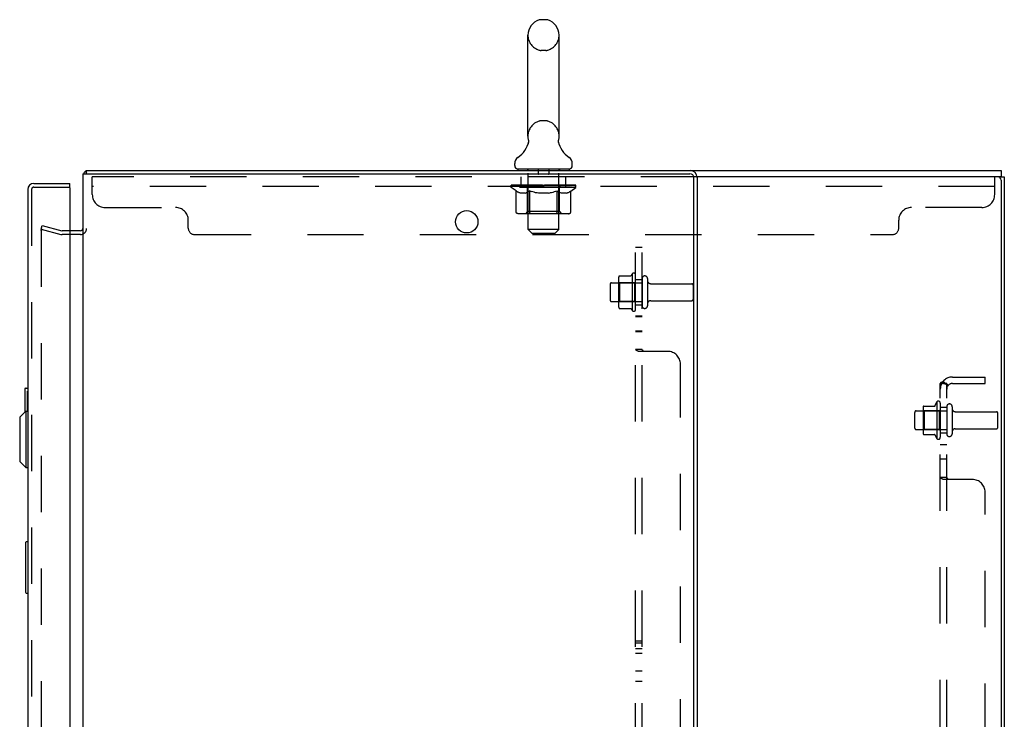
# Model space of a CAD drawing. Header units: inches. Extents: x 0 to 200, y 0 to 129.
# Tile 19 of 30: x 108 to 127, y 71 to 85. Entities that reach past the tile are written whole.
import ezdxf

# ---------------------------------------------------------------- set-up
doc = ezdxf.new("R2010")
doc.units = ezdxf.units.IN
doc.header["$LTSCALE"] = 11
doc.header["$MEASUREMENT"] = 0
doc.linetypes.add('HIDDEN', pattern=[0.2, 0.1, -0.1])
doc.layers.get('0').update_dxf_attribs({"linetype": 'CONTINUOUS'})
for name, color, linetype in [('DEFAULT_2', 8, 'HIDDEN'), ('MAIN_ENCLOSURE_DOOR_ASSEMBLY', 7, 'CONTINUOUS'), ('SUBPANEL', 7, 'CONTINUOUS'), ('XR_ENCLOSURE_DOOR_ASSEMBLY', 7, 'CONTINUOUS')]:
    doc.layers.add(name, color=color, linetype=linetype)

msp = doc.modelspace()

# ---------------------------------------------------------------- linework, layer by layer
at = {"color": 7, "linetype": 'Continuous'}
for p, q in [((117.7899, 85.0198), (117.7025, 85.0198)), ((117.4402, 82.7448), (117.4402, 84.7198)), ((118.0522, 82.7448), (118.0522, 84.7198)), ((117.4463, 82.6017), (117.4449, 82.597)), ((118.0403, 82.6408), (118.0404, 82.6459)), ((118.0405, 82.6358), (118.0403, 82.6409)), ((118.0404, 82.6458), (118.0406, 82.6508)), ((118.0408, 82.6308), (118.0405, 82.6359)), ((118.0406, 82.6507), (118.041, 82.6558)), ((118.0412, 82.6259), (118.0408, 82.6309)), ((118.041, 82.6557), (118.0415, 82.6608)), ((118.0419, 82.621), (118.0412, 82.626)), ((118.0415, 82.6607), (118.0423, 82.6657)), ((118.0427, 82.6161), (118.0419, 82.621)), ((118.0423, 82.6657), (118.0432, 82.6706)), ((118.0435, 82.6119), (118.0427, 82.6161)), ((118.0432, 82.6706), (118.0441, 82.6749)), ((118.0445, 82.6076), (118.0435, 82.6119)), ((117.1837, 82.1733), (117.1837, 82.2127)), ((118.3087, 82.1733), (118.3087, 82.2127)), ((108.7993, 82.0553), (108.8212, 82.0217)), ((108.8212, 82.0113), (108.8212, 82.0743)), ((117.2462, 82.1043), (117.2462, 82.0743)), ((118.2462, 82.1043), (117.2462, 82.1043)), ((118.2462, 82.1043), (118.2462, 82.0743)), ((120.6102, 82.0743), (126.6837, 82.0743)), ((126.6212, 81.9493), (120.7457, 81.9493)), ((126.6837, 82.0743), (126.6837, 81.9493)), ((126.6837, 81.9493), (126.7462, 81.9493)), ((126.7462, 81.9493), (126.7462, 10.1993)), ((126.6837, 81.8868), (126.6837, 10.2618)), ((108.7042, 80.8243), (108.4982, 80.8243))]:
    msp.add_line(p, q, dxfattribs=at)
at = {"color": 3, "linetype": 'Continuous'}
for p, q in [((108.7462, 82.0113), (108.7462, 58.1373)), ((108.7462, 82.0113), (120.6032, 82.0113)), ((108.8212, 82.0743), (120.6102, 82.0743)), ((120.6832, 58.2173), (120.6832, 81.9313)), ((120.7462, 81.9383), (120.7462, 58.2103)), ((126.6837, 81.9493), (126.6212, 81.9493)), ((108.7042, 80.8993), (108.4982, 80.8993))]:
    msp.add_line(p, q, dxfattribs=at)
at = {"color": 7, "linetype": 'Continuous'}
msp.add_lwpolyline([(117.4483, 82.6749), (117.4492, 82.6706), (117.4501, 82.6658), (117.4509, 82.6608), (117.4514, 82.6559), (117.4518, 82.6509), (117.4521, 82.646), (117.4521, 82.641), (117.452, 82.636), (117.4517, 82.631), (117.4512, 82.6261), (117.4506, 82.6211), (117.4498, 82.6162), (117.4488, 82.6114), (117.4476, 82.6065), (117.4463, 82.6017)], dxfattribs=at)
at = {"color": 3, "linetype": 'Continuous'}
for points in [[(108.7993, 82.0553), (108.8009, 82.0565), (108.8025, 82.0579), (108.804, 82.0595), (108.8055, 82.0612), (108.807, 82.0629)], [(108.807, 82.0629), (108.8098, 82.0665), (108.8112, 82.0681), (108.8126, 82.0696), (108.8139, 82.0709), (108.8153, 82.072), (108.8166, 82.073), (108.8179, 82.0736), (108.8191, 82.074), (108.8202, 82.0742), (108.8212, 82.0743)]]:
    msp.add_lwpolyline(points, dxfattribs=at)
msp.add_circle((116.2462, 81.0743), 0.219, dxfattribs=at)
at = {"color": 7, "linetype": 'Continuous'}
for centre, radius, start, end in [((117.7462, 84.7198), 0.306, 105.63034, 180), ((117.7025, 84.8761), 0.1437, 90, 105.63034), ((117.7899, 84.8761), 0.1437, 74.36966, 90), ((117.7462, 84.7198), 0.306, 0, 74.36966), ((117.7462, 82.7448), 0.306, 180, 193.20532), ((117.7462, 82.7448), 0.306, 346.79468, 360), ((116.9483, 82.7611), 0.523, 304.66237, 347.23895), ((118.5442, 82.7611), 0.523, 192.7611, 235.33763), ((117.3275, 82.2126), 0.1438, 124.66237, 180), ((118.165, 82.2126), 0.1438, 360, 55.33763), ((117.2527, 82.1733), 0.069, 180, 265), ((118.2397, 82.1733), 0.069, 275, 360), ((126.6212, 81.8868), 0.0625, 0, 90), ((108.7042, 80.9413), 0.117, 270, 290.74395)]:
    msp.add_arc(centre, radius, start, end, dxfattribs=at)
at = {"color": 3, "linetype": 'Continuous'}
for centre, radius, start, end in [((108.8632, 81.9573), 0.117, 123.09982, 152.50426), ((120.6032, 81.9313), 0.08, 0, 90), ((120.6102, 81.9383), 0.136, 0, 90), ((108.7042, 80.9413), 0.042, 270, 360)]:
    msp.add_arc(centre, radius, start, end, dxfattribs=at)
at = {"layer": 'DEFAULT_2', "color": 8, "linetype": 'HIDDEN'}
for p, q in [((117.7899, 84.4198), (117.7025, 84.4198)), ((117.7899, 83.0448), (117.7025, 83.0448)), ((108.9337, 81.6043), (108.9337, 81.9493)), ((120.7457, 81.9493), (108.9337, 81.9493)), ((117.3087, 81.7623), (117.3087, 81.9493)), ((117.4337, 82.1043), (117.4337, 82.0743)), ((117.4462, 80.9233), (117.4462, 82.0743)), ((117.6412, 82.0943), (117.6412, 82.0143)), ((117.8412, 82.0043), (117.6512, 82.0043)), ((117.8512, 82.0943), (117.8512, 82.0143)), ((118.0462, 80.9233), (118.0462, 82.0743)), ((118.0587, 82.1043), (118.0587, 82.0743)), ((118.1837, 81.7623), (118.1837, 81.9493)), ((126.5587, 81.6043), (126.5587, 81.9493)), ((126.5587, 81.7623), (108.9337, 81.7623)), ((117.113, 81.7436), (117.113, 81.7836)), ((117.113, 81.7834), (117.4193, 81.7834)), ((117.2098, 81.6758), (117.113, 81.7436)), ((118.3795, 81.7436), (117.113, 81.7436)), ((117.114, 81.7834), (117.114, 81.7881)), ((117.2343, 81.7868), (117.114, 81.7881)), ((117.1226, 81.7836), (117.1226, 81.7903)), ((117.1312, 81.7803), (117.1312, 81.7837)), ((117.1312, 81.7803), (118.3612, 81.7803)), ((117.1401, 81.7803), (117.1401, 81.7837)), ((117.141, 81.7803), (117.141, 81.7837)), ((117.1511, 81.7836), (117.1511, 81.7903)), ((117.1674, 81.7803), (117.1674, 81.7837)), ((117.1692, 81.7803), (117.1692, 81.7837)), ((117.1978, 81.7836), (117.1978, 81.7903)), ((117.2123, 81.7803), (117.2123, 81.7837)), ((117.215, 81.7803), (117.215, 81.7837)), ((117.2343, 81.7834), (117.2343, 81.7868)), ((117.2611, 81.7836), (117.2611, 81.7903)), ((117.2625, 81.7803), (117.2625, 81.7834)), ((117.2632, 81.7803), (117.2632, 81.7834)), ((117.2662, 81.7803), (117.2662, 81.7834)), ((117.2734, 81.7803), (117.2734, 81.7837)), ((117.2734, 81.7803), (117.2734, 81.7834)), ((117.2769, 81.7803), (117.2769, 81.7837)), ((117.2802, 81.7803), (117.2802, 81.7844)), ((117.2845, 81.7803), (117.2845, 81.7834)), ((117.2988, 81.7803), (117.2988, 81.7834)), ((117.3169, 81.7803), (117.3169, 81.7834)), ((117.3173, 81.7803), (117.3173, 81.7861)), ((117.3377, 81.7803), (117.3377, 81.7834)), ((117.3377, 81.7803), (117.3377, 81.7834)), ((117.3392, 81.7836), (117.3392, 81.7903)), ((117.3488, 81.7803), (117.3488, 81.7837)), ((117.353, 81.7803), (117.353, 81.7837)), ((117.3623, 81.7803), (117.3623, 81.7834)), ((117.3735, 81.7803), (117.3735, 81.7876)), ((117.389, 81.7803), (117.389, 81.7834)), ((117.3921, 81.7803), (117.3921, 81.7834)), ((117.4193, 81.7803), (117.4193, 81.7834)), ((117.4863, 81.7834), (117.4243, 81.7834)), ((117.4296, 81.7836), (117.4296, 81.7903)), ((117.4335, 81.2718), (117.4335, 81.7405)), ((117.4364, 81.7803), (117.4364, 81.7837)), ((117.4411, 81.7803), (117.4411, 81.7837)), ((117.4471, 81.7803), (117.4471, 81.7887)), ((117.4512, 81.7803), (117.4512, 81.7834)), ((117.4622, 81.7803), (117.4622, 81.7834)), ((117.4863, 81.7803), (117.4863, 81.7834)), ((117.5612, 81.7834), (117.502, 81.7834)), ((117.5224, 81.7803), (117.5224, 81.7834)), ((117.5296, 81.7836), (117.5296, 81.7903)), ((117.5333, 81.7803), (117.5333, 81.7837)), ((117.5357, 81.7803), (117.5357, 81.7896)), ((117.5384, 81.7803), (117.5384, 81.7837)), ((117.5459, 81.7803), (117.5459, 81.7838)), ((117.5612, 81.7803), (117.5612, 81.7834)), ((117.6417, 81.7834), (117.5872, 81.7834)), ((117.6003, 81.7803), (117.6003, 81.7834)), ((117.6318, 81.7834), (117.7462, 81.7903)), ((117.6363, 81.7836), (117.6363, 81.7903)), ((117.6368, 81.7902), (117.6363, 81.7903)), ((117.6368, 81.7837), (117.6368, 81.7902)), ((117.6368, 81.7803), (117.6368, 81.7837)), ((117.6407, 81.7803), (117.6407, 81.7839)), ((117.6417, 81.7803), (117.6417, 81.7834)), ((117.6421, 81.7803), (117.6421, 81.7837)), ((117.7254, 81.7834), (117.6772, 81.7834)), ((117.6827, 81.7803), (117.6827, 81.7834)), ((117.7254, 81.7803), (117.7254, 81.7834)), ((117.7437, 81.7838), (117.7435, 81.7837)), ((117.7435, 81.7803), (117.7435, 81.7837)), ((117.7437, 81.7803), (117.7437, 81.7837)), ((117.7462, 81.7836), (117.7462, 81.7903)), ((117.7462, 81.7903), (117.8606, 81.7834)), ((117.7488, 81.7838), (117.7489, 81.7837)), ((117.7488, 81.7803), (117.7488, 81.7837)), ((117.7489, 81.7803), (117.7489, 81.7837)), ((117.767, 81.7803), (117.767, 81.7834)), ((117.7671, 81.7834), (117.8153, 81.7834)), ((117.8097, 81.7803), (117.8097, 81.7834)), ((117.8503, 81.7803), (117.8503, 81.7837)), ((117.8507, 81.7803), (117.8507, 81.7834)), ((117.8507, 81.7834), (117.9052, 81.7834)), ((117.8518, 81.7803), (117.8518, 81.7839)), ((117.8556, 81.7902), (117.8562, 81.7903)), ((117.8556, 81.7837), (117.8556, 81.7902)), ((117.8557, 81.7803), (117.8557, 81.7837)), ((117.8562, 81.7836), (117.8562, 81.7903)), ((117.8921, 81.7803), (117.8921, 81.7834)), ((117.9312, 81.7803), (117.9312, 81.7834)), ((117.9313, 81.7834), (117.9904, 81.7834)), ((117.9466, 81.7803), (117.9466, 81.7838)), ((117.954, 81.7803), (117.954, 81.7837)), ((117.9567, 81.7803), (117.9567, 81.7896)), ((117.9591, 81.7803), (117.9591, 81.7837)), ((117.9628, 81.7836), (117.9628, 81.7903)), ((117.9701, 81.7803), (117.9701, 81.7834)), ((118.0061, 81.7803), (118.0061, 81.7834)), ((118.0061, 81.7834), (118.0681, 81.7834)), ((118.0303, 81.7803), (118.0303, 81.7834)), ((118.0412, 81.7803), (118.0412, 81.7834)), ((118.0454, 81.7803), (118.0454, 81.7887)), ((118.0514, 81.7803), (118.0514, 81.7837)), ((118.0561, 81.7803), (118.0561, 81.7837)), ((118.059, 81.2718), (118.059, 81.7405)), ((118.0628, 81.7836), (118.0628, 81.7903)), ((118.0731, 81.7803), (118.0731, 81.7834)), ((118.0731, 81.7834), (118.2745, 81.7834)), ((118.1004, 81.7803), (118.1004, 81.7834)), ((118.1034, 81.7803), (118.1034, 81.7834)), ((118.1189, 81.7803), (118.1189, 81.7876)), ((118.1302, 81.7803), (118.1302, 81.7834)), ((118.1395, 81.7803), (118.1395, 81.7837)), ((118.1436, 81.7803), (118.1436, 81.7837)), ((118.1533, 81.7836), (118.1533, 81.7903)), ((118.1547, 81.7803), (118.1547, 81.7834)), ((118.1548, 81.7803), (118.1548, 81.7834)), ((118.1751, 81.7803), (118.1751, 81.7861)), ((118.1756, 81.7803), (118.1756, 81.7834)), ((118.1937, 81.7803), (118.1937, 81.7834)), ((118.2079, 81.7803), (118.2079, 81.7834)), ((118.2123, 81.7803), (118.2123, 81.7844)), ((118.2156, 81.7803), (118.2156, 81.7837)), ((118.219, 81.7803), (118.219, 81.7834)), ((118.2191, 81.7803), (118.2191, 81.7837)), ((118.2262, 81.7803), (118.2262, 81.7834)), ((118.2292, 81.7803), (118.2292, 81.7834)), ((118.23, 81.7803), (118.23, 81.7834)), ((118.2313, 81.7836), (118.2313, 81.7903)), ((118.2775, 81.7803), (118.2775, 81.7837)), ((118.2802, 81.7803), (118.2802, 81.7837)), ((118.2802, 81.6741), (118.3795, 81.7436)), ((118.2946, 81.7836), (118.2946, 81.7903)), ((118.3232, 81.7803), (118.3232, 81.7837)), ((118.325, 81.7803), (118.325, 81.7837)), ((118.3413, 81.7836), (118.3413, 81.7903)), ((118.3514, 81.7803), (118.3514, 81.7837)), ((118.3523, 81.7803), (118.3523, 81.7837)), ((118.3612, 81.7803), (118.3612, 81.7837)), ((118.3699, 81.7836), (118.3699, 81.7903)), ((118.3795, 81.7436), (118.3795, 81.7903)), ((117.2098, 81.2691), (117.2098, 81.6758)), ((117.2098, 81.6758), (117.2248, 81.6657)), ((117.2396, 81.6568), (117.2247, 81.6658)), ((117.2541, 81.6489), (117.2393, 81.6569)), ((117.2684, 81.6422), (117.2538, 81.649)), ((117.2827, 81.6366), (117.2682, 81.6423)), ((117.297, 81.632), (117.2826, 81.6366)), ((117.3908, 81.632), (117.297, 81.632)), ((117.3908, 81.632), (117.4051, 81.6366)), ((117.4194, 81.6422), (117.405, 81.6365)), ((117.4337, 81.6489), (117.4192, 81.6421)), ((117.4481, 81.6567), (117.4334, 81.6488)), ((117.4626, 81.6655), (117.4478, 81.6565)), ((117.4774, 81.6753), (117.4625, 81.6654)), ((117.4774, 81.2691), (117.4774, 81.6753)), ((117.4774, 81.6753), (117.5066, 81.6655)), ((117.5354, 81.6567), (117.5063, 81.6656)), ((117.5637, 81.649), (117.535, 81.6568)), ((117.5917, 81.6423), (117.5632, 81.6491)), ((117.6195, 81.6366), (117.5913, 81.6424)), ((117.6472, 81.632), (117.6193, 81.6367)), ((117.8452, 81.632), (117.6472, 81.632)), ((117.8452, 81.632), (117.8728, 81.6366)), ((117.9004, 81.6422), (117.8725, 81.6366)), ((117.928, 81.6488), (117.9, 81.6421)), ((117.9559, 81.6564), (117.9276, 81.6487)), ((117.9841, 81.6649), (117.9554, 81.6562)), ((118.0126, 81.6745), (117.9838, 81.6649)), ((118.0126, 81.2691), (118.0126, 81.6745)), ((118.0126, 81.6745), (118.0267, 81.6649)), ((118.0407, 81.6564), (118.0266, 81.665)), ((118.0543, 81.6488), (118.0405, 81.6565)), ((118.0679, 81.6423), (118.0541, 81.649)), ((118.0814, 81.6367), (118.0677, 81.6423)), ((118.0948, 81.632), (118.0812, 81.6367)), ((118.1986, 81.632), (118.0948, 81.632)), ((118.1986, 81.632), (118.212, 81.6367)), ((118.2255, 81.6423), (118.2119, 81.6366)), ((118.239, 81.6488), (118.2253, 81.6422)), ((118.2525, 81.6563), (118.2388, 81.6487)), ((118.2663, 81.6647), (118.2523, 81.6562)), ((118.2802, 81.6741), (118.2662, 81.6646)), ((118.2802, 81.2691), (118.2802, 81.6741)), ((109.1837, 81.3543), (110.5587, 81.3543)), ((126.3087, 81.3543), (124.9337, 81.3543)), ((118.2374, 81.232), (117.2526, 81.232)), ((117.4335, 81.2718), (117.3936, 81.232)), ((118.059, 81.2718), (117.4335, 81.2718)), ((117.9912, 81.232), (117.9938, 81.2323)), ((117.9988, 81.2344), (118.0013, 81.2364)), ((118.0013, 81.2364), (118.0036, 81.2388)), ((118.059, 81.2718), (118.0988, 81.232)), ((107.9336, 80.9312), (107.953, 81.0036)), ((107.953, 81.0036), (108.3391, 80.9002)), ((110.8087, 80.9493), (110.8087, 81.1043)), ((124.6837, 80.9493), (124.6837, 81.1043)), ((107.9336, 80.9312), (108.3197, 80.8277)), ((107.9336, 80.906), (107.9336, 59.2426)), ((107.9473, 80.921), (107.9478, 80.921)), ((108.4982, 80.8993), (108.3456, 80.8993)), ((108.4982, 80.8243), (108.3456, 80.8243)), ((110.9337, 80.8243), (124.5587, 80.8243)), ((117.5152, 80.8543), (117.4462, 80.9233)), ((118.0462, 80.9233), (117.4462, 80.9233)), ((117.5152, 80.8543), (117.9772, 80.8543)), ((117.9772, 80.8543), (118.0462, 80.9233)), ((119.2315, 80.0182), (119.4497, 80.0182)), ((119.4762, 80.0551), (119.4762, 79.3435)), ((119.5462, 79.3652), (119.5462, 80.0334)), ((119.0462, 79.8523), (119.0462, 79.5463)), ((119.0762, 79.8823), (119.6712, 79.8823)), ((119.2102, 79.9549), (119.2102, 79.4437)), ((119.2302, 79.8828), (119.2102, 79.9028)), ((119.2302, 79.8828), (119.2302, 79.5158)), ((119.5262, 79.8828), (119.2302, 79.8828)), ((119.5262, 79.8828), (119.5462, 79.9028)), ((119.5262, 79.8828), (119.5262, 79.5158)), ((119.6712, 79.9638), (119.6712, 79.4348)), ((119.7772, 79.9638), (119.7772, 79.4348)), ((119.8397, 79.8653), (120.6412, 79.8653)), ((120.6712, 79.8353), (120.6712, 79.5633)), ((119.0762, 79.5163), (119.6712, 79.5163)), ((119.2302, 79.5158), (119.2102, 79.4958)), ((119.5262, 79.5158), (119.2302, 79.5158)), ((119.5262, 79.5158), (119.5462, 79.4958)), ((119.8397, 79.5333), (120.6412, 79.5333)), ((119.2315, 79.3804), (119.4497, 79.3804)), ((125.4262, 77.5551), (125.4262, 76.8435)), ((125.4962, 77.5334), (125.4962, 76.8652)), ((124.9962, 77.0463), (124.9962, 77.3523)), ((125.0262, 77.3823), (125.6212, 77.3823)), ((125.1602, 77.4549), (125.1602, 76.9437)), ((125.1802, 77.3828), (125.1602, 77.4028)), ((125.1708, 77.4768), (125.3984, 77.4768)), ((125.1802, 77.3828), (125.1802, 77.0158)), ((125.4762, 77.3828), (125.1802, 77.3828)), ((125.4762, 77.3828), (125.4962, 77.4028)), ((125.4762, 77.3828), (125.4762, 77.0158)), ((125.6212, 77.4638), (125.6212, 76.9348)), ((125.7272, 77.4638), (125.7272, 76.9348)), ((125.7897, 77.3653), (126.5912, 77.3653)), ((126.6212, 77.0633), (126.6212, 77.3353)), ((125.0262, 77.0163), (125.6212, 77.0163)), ((125.1802, 77.0158), (125.1602, 76.9958)), ((125.4762, 77.0158), (125.1802, 77.0158)), ((125.4762, 77.0158), (125.4962, 76.9958)), ((125.7897, 77.0333), (126.5912, 77.0333)), ((125.1708, 76.9218), (125.3984, 76.9218))]:
    msp.add_line(p, q, dxfattribs=at)
for points in [[(117.2526, 81.232), (117.2475, 81.2323), (117.2424, 81.2331), (117.2373, 81.2344), (117.2325, 81.2364), (117.2278, 81.2388), (117.2236, 81.2418), (117.2197, 81.2454), (117.2163, 81.2494), (117.2136, 81.2538), (117.2115, 81.2586), (117.2102, 81.2637), (117.2098, 81.2691)], [(117.4988, 81.232), (117.4962, 81.2323), (117.4937, 81.2331), (117.4912, 81.2344), (117.4887, 81.2364), (117.4864, 81.2388), (117.4843, 81.2418), (117.4823, 81.2454), (117.4807, 81.2494), (117.4793, 81.2538), (117.4783, 81.2586), (117.4776, 81.2637), (117.4774, 81.2691)], [(117.9937, 81.2323), (117.9963, 81.2331), (117.9988, 81.2344)], [(118.0036, 81.2388), (118.0057, 81.2418), (118.0076, 81.2454), (118.0093, 81.2494), (118.0107, 81.2538)], [(118.0057, 81.2418), (118.0076, 81.2454), (118.0093, 81.2494)], [(118.0107, 81.2538), (118.0117, 81.2586), (118.0124, 81.2637), (118.0126, 81.2691)], [(118.0117, 81.2586), (118.0123, 81.2637), (118.0126, 81.2691)], [(118.2374, 81.232), (118.2425, 81.2323), (118.2476, 81.2331), (118.2527, 81.2344), (118.2575, 81.2364), (118.2621, 81.2388), (118.2664, 81.2418), (118.2703, 81.2454), (118.2736, 81.2494), (118.2764, 81.2538), (118.2785, 81.2586), (118.2797, 81.2637), (118.2802, 81.2691)], [(107.9481, 80.921), (107.9477, 80.921), (107.9464, 80.9209), (107.9451, 80.9207), (107.9438, 80.9204), (107.9426, 80.9199), (107.9414, 80.9193), (107.9402, 80.9186), (107.9392, 80.9179), (107.9382, 80.917), (107.9373, 80.916), (107.9364, 80.9149), (107.9357, 80.9138), (107.9351, 80.9126), (107.9345, 80.9114), (107.9341, 80.9101), (107.9338, 80.9087), (107.9336, 80.9074), (107.9336, 80.906)], [(107.9336, 80.906), (107.9336, 80.9066), (107.9336, 80.9072), (107.9337, 80.9077)], [(107.9337, 80.9083), (107.9338, 80.9089), (107.934, 80.9094), (107.9341, 80.91), (107.9342, 80.9105)], [(107.9344, 80.911), (107.9346, 80.9116), (107.9348, 80.9121), (107.9351, 80.9126), (107.9353, 80.9131), (107.9356, 80.9136), (107.9359, 80.9141)], [(107.9362, 80.9146), (107.9365, 80.915), (107.9368, 80.9155), (107.9372, 80.9159), (107.9375, 80.9163)], [(107.9379, 80.9167), (107.9383, 80.9171), (107.9387, 80.9175), (107.9392, 80.9179), (107.9396, 80.9182), (107.9401, 80.9185), (107.9405, 80.9188)], [(107.941, 80.9191), (107.9415, 80.9194), (107.942, 80.9196), (107.9425, 80.9199), (107.943, 80.9201)], [(107.9435, 80.9203), (107.944, 80.9204), (107.9446, 80.9206), (107.9451, 80.9207), (107.9456, 80.9208), (107.9462, 80.9209), (107.9467, 80.921)], [(107.9516, 80.9206), (107.9503, 80.9208), (107.949, 80.921), (107.9481, 80.921)], [(107.9481, 80.921), (107.9484, 80.921), (107.9489, 80.921), (107.9495, 80.921)], [(107.95, 80.9209), (107.9506, 80.9208), (107.9511, 80.9207), (107.9516, 80.9206)], [(119.2224, 80.0122), (119.2232, 80.0137), (119.2242, 80.015), (119.2255, 80.0161), (119.2269, 80.0171), (119.2285, 80.0177), (119.2302, 80.0181), (119.2315, 80.0182)], [(119.4585, 80.0235), (119.4584, 80.0232), (119.4582, 80.023), (119.4581, 80.0227), (119.4579, 80.0224), (119.4577, 80.0221), (119.4574, 80.0218), (119.4572, 80.0215), (119.4569, 80.0212), (119.4565, 80.0209), (119.4561, 80.0205), (119.4557, 80.0202), (119.4552, 80.0198), (119.4546, 80.0195), (119.4539, 80.0191), (119.4531, 80.0188), (119.4522, 80.0185), (119.4509, 80.0183), (119.4497, 80.0182)], [(119.2224, 79.3864), (119.2232, 79.3849), (119.2242, 79.3836), (119.2255, 79.3825), (119.2269, 79.3816), (119.2285, 79.3809), (119.2302, 79.3805), (119.2315, 79.3804)], [(119.4497, 79.3804), (119.4509, 79.3804), (119.4522, 79.3801), (119.4531, 79.3798), (119.4539, 79.3795), (119.4546, 79.3791), (119.4552, 79.3788), (119.4557, 79.3784), (119.4561, 79.3781), (119.4565, 79.3777), (119.4569, 79.3774), (119.4572, 79.3771), (119.4574, 79.3768), (119.4577, 79.3765), (119.4579, 79.3762), (119.4581, 79.3759), (119.4582, 79.3756), (119.4584, 79.3754), (119.4585, 79.3751)]]:
    msp.add_lwpolyline(points, dxfattribs=at)
for centre, radius, start, end in [((117.7462, 84.7198), 0.306, 180, 254.36966), ((117.7462, 84.7198), 0.306, 285.63034, 360), ((117.7025, 84.5636), 0.1437, 254.36966, 270), ((117.7899, 84.5636), 0.1437, 270, 285.63034), ((117.7462, 82.7448), 0.306, 105.63034, 180), ((117.7025, 82.9011), 0.1437, 90, 105.63034), ((117.7899, 82.9011), 0.1437, 74.36966, 90), ((117.7462, 82.7448), 0.306, 0, 74.36966), ((117.2527, 82.1733), 0.069, 265, 270), ((117.4162, 82.0743), 0.03, 0, 90), ((117.6312, 82.0943), 0.01, 0, 90), ((117.6512, 82.0143), 0.01, 180, 270), ((117.8412, 82.0143), 0.01, 270, 360), ((117.8612, 82.0943), 0.01, 90, 180), ((118.0762, 82.0743), 0.03, 90, 180), ((118.2397, 82.1733), 0.069, 270, 275), ((117.3936, 81.7405), 0.0398, 0, 89.99999), ((118.0988, 81.7405), 0.0398, 90.00001, 180), ((109.1837, 81.6043), 0.25, 180, 270), ((126.3087, 81.6043), 0.25, 270, 360), ((110.5587, 81.1043), 0.25, 0, 90), ((124.9337, 81.1043), 0.25, 90, 180), ((108.3456, 80.9243), 0.1, 255, 270), ((108.3456, 80.9243), 0.025, 255, 270), ((108.7042, 80.9413), 0.117, 290.74395, 360), ((110.9337, 80.9493), 0.125, 180, 270), ((124.5587, 80.9493), 0.125, 270, 360), ((119.3514, 79.9549), 0.1412, 156.05, 180), ((120.0764, 79.6993), 0.6977, 149.33687, 152.3186), ((119.5079, 80.0334), 0.0384, 0, 145.55034), ((119.7242, 79.9638), 0.053, 0, 180), ((119.0762, 79.8523), 0.03, 90, 180), ((119.8397, 79.9278), 0.0625, 180, 270), ((120.6412, 79.8353), 0.03, 0, 90), ((119.0762, 79.5463), 0.03, 180, 270), ((119.3514, 79.4437), 0.1412, 180, 203.95), ((119.7242, 79.4348), 0.053, 180, 360), ((119.8397, 79.4708), 0.0625, 90, 180), ((120.6412, 79.5633), 0.03, 270, 360), ((120.0764, 79.6993), 0.6977, 207.6814, 210.66313), ((119.5079, 79.3652), 0.0384, 214.44966, 360), ((126.0264, 77.1993), 0.6977, 149.33687, 156.03207), ((125.4579, 77.5334), 0.0384, 0, 145.55034), ((125.6742, 77.4638), 0.053, 0, 180), ((125.0262, 77.3523), 0.03, 90, 180.00001), ((125.3014, 77.4549), 0.1412, 174.79195, 180), ((125.1708, 77.4668), 0.01, 90, 174.80617), ((125.3797, 77.4868), 0.01, 270, 336.03207), ((125.7897, 77.4278), 0.0625, 180, 270), ((126.5912, 77.3353), 0.03, 360, 90), ((125.0262, 77.0463), 0.03, 179.99999, 270), ((125.3014, 76.9437), 0.1412, 180, 185.20805), ((125.1708, 76.9318), 0.01, 185.19383, 270), ((125.6742, 76.9348), 0.053, 180, 360), ((125.7897, 76.9708), 0.0625, 90, 180), ((126.5912, 77.0633), 0.03, 270, 0), ((125.3797, 76.9118), 0.01, 23.96793, 90), ((126.0264, 77.1993), 0.6977, 203.96793, 210.66313), ((125.4579, 76.8652), 0.0384, 214.44966, 360)]:
    msp.add_arc(centre, radius, start, end, dxfattribs=at)
for centre, major_axis, ratio, start_param, end_param in [((117.7462, 81.7903), (0.6333, 0.0067), 0.0596298, 9.2496158, 9.4313131), ((117.7462, 81.7903), (0.6333, 0), 0.0605564, -3.0832409, -2.9670597), ((117.0688, 81.7784), (0.1981, 0.0021), 0.0596298, 0.2554902, 1.2953412), ((117.7462, 81.7903), (0.6333, 0.0132), 0.05688, 2.7913449, 2.9658778), ((117.1373, 81.7784), (0.1981, -0.0021), 0.0596298, 0.6058146, 1.6456656), ((117.7462, 81.7903), (0.6333, -0.0067), 0.0596298, -2.9664305, -2.7918975), ((117.0688, 81.7717), (0.1981, 0.0041), 0.05688, 1.2015101, 1.2947885), ((117.1373, 81.7717), (0.1981, 0), 0.0605564, 1.5517578, 1.6450363), ((117.1385, 81.774), (0.1643, 0.0017), 0.0596298, 1.0652284, 1.6142757), ((117.0931, 81.7717), (0.1981, 0.0021), 0.0596298, 1.1702593, 1.3765956), ((117.1187, 81.774), (0.1643, 0.0034), 0.05688, 0.8901429, 1.4391902), ((117.1767, 81.774), (0.1643, 0), 0.0605564, 1.2403906, 1.7894379), ((117.0651, 81.7784), (0.1981, 0.0041), 0.05688, 0.0804047, 1.1202556), ((117.7462, 81.7903), (0.6333, 0.0192), 0.0523953, 2.6164031, 2.790936), ((117.1999, 81.7784), (0.1981, -0.0041), 0.05688, 0.7809002, 1.8207511), ((117.7462, 81.7903), (0.6333, -0.0132), 0.05688, -2.7913449, -2.616812), ((117.0651, 81.7717), (0.1981, 0.006), 0.0523953, 1.0265683, 1.1198467), ((117.1999, 81.7717), (0.1981, -0.0021), 0.0596298, 1.72692, 1.8201985), ((117.1181, 81.774), (0.1643, 0.005), 0.0523953, 0.7152011, 1.2642483), ((117.2322, 81.774), (0.1643, -0.0017), 0.0596298, 1.4155528, 1.9646001), ((117.7462, 81.7903), (0.6333, 0.0247), 0.0463186, 2.4416541, 2.616187), ((117.2792, 81.7784), (0.1981, -0.006), 0.0523953, 0.955842, 1.9956929), ((117.082, 81.7784), (0.1981, 0.006), 0.0523953, -0.0945372, 0.9453138), ((117.7462, 81.7903), (0.6333, -0.0192), 0.0523953, -2.6164031, -2.4418701), ((117.082, 81.7717), (0.1981, 0.0077), 0.0463186, 0.8518193, 0.9450978), ((117.2792, 81.7717), (0.1981, -0.0041), 0.05688, 1.9020056, 1.995284), ((117.1365, 81.774), (0.1643, 0.0064), 0.0463186, 0.5404521, 1.0894994), ((117.3033, 81.774), (0.1643, -0.0034), 0.05688, 1.5906384, 2.1396857), ((117.0931, 81.7784), (0.1981, 0), 0.0605564, 0.4306524, 0.777569), ((117.7462, 81.7903), (0.6333, 0.0294), 0.0388412, 2.2671235, 2.4416564), ((117.3726, 81.7784), (0.1981, -0.0077), 0.0463186, 1.1305909, 2.1704419), ((117.1192, 81.7784), (0.1981, 0.0077), 0.0463186, -0.2692861, 0.7705648), ((117.7462, 81.7903), (0.6333, -0.0247), 0.0463186, -2.4416541, -2.2671212), ((117.1192, 81.7717), (0.1981, 0.0092), 0.0388412, 0.6772887, 0.7705671), ((117.3726, 81.7717), (0.1981, -0.006), 0.0523953, 2.0769474, 2.1702259), ((117.1734, 81.774), (0.1643, 0.0076), 0.0388412, 0.3659215, 0.9149688), ((117.3879, 81.774), (0.1643, -0.005), 0.0523953, 1.7655802, 2.3146275), ((117.7462, 81.7903), (0.6333, 0.0332), 0.0301951, 2.0928101, 2.267343), ((117.4774, 81.7784), (0.1981, -0.0092), 0.0388412, 1.3051216, 2.3449725), ((117.1754, 81.7784), (0.1981, 0.0092), 0.0388412, -0.4438167, 0.5960342), ((117.7462, 81.7903), (0.6333, -0.0294), 0.0388412, -2.2671235, -2.0925906), ((117.1754, 81.7717), (0.1981, 0.0104), 0.0301951, 0.5029753, 0.5962537), ((117.4774, 81.7717), (0.1981, -0.0077), 0.0463186, 2.2516964, 2.3449748), ((117.2278, 81.774), (0.1643, 0.0086), 0.0301951, 0.1916081, 0.7406554), ((117.4834, 81.774), (0.1643, -0.0064), 0.0463186, 1.9403292, 2.4893764), ((117.2489, 81.7784), (0.1981, 0.0104), 0.0301951, -0.6181301, 0.4217208), ((117.7462, 81.7903), (0.6333, 0.0361), 0.0206446, 1.9186869, 2.0932198), ((117.5904, 81.7784), (0.1981, -0.0104), 0.0301951, 1.4794349, 2.5192859), ((117.7462, 81.7903), (0.6333, -0.0332), 0.0301951, -2.0928101, -1.9182772), ((117.2489, 81.7717), (0.1981, 0.0113), 0.0206446, 0.3288521, 0.4221305), ((117.5904, 81.7717), (0.1981, -0.0092), 0.0388412, 2.426227, 2.5195054), ((117.2979, 81.774), (0.1643, 0.0094), 0.0206446, 0.0174849, 0.5665322), ((117.5868, 81.774), (0.1643, -0.0076), 0.0388412, 2.1148598, 2.6639071), ((117.3376, 81.7784), (0.1981, 0.0113), 0.0206446, -0.7922533, 0.2475976), ((117.7462, 81.7903), (0.6333, 0.0378), 0.0104782, 1.7447043, 1.9192372), ((117.7081, 81.7784), (0.1981, -0.0113), 0.0206446, 1.6535582, 2.6934091), ((117.7462, 81.7903), (0.6333, -0.0361), 0.0206446, -1.9186869, -1.744154), ((117.3376, 81.7717), (0.1981, 0.0118), 0.0104782, 0.1548695, 0.2481479), ((117.7081, 81.7717), (0.1981, -0.0104), 0.0301951, 2.6005404, 2.6938188), ((117.3816, 81.774), (0.1643, 0.0098), 0.0104782, 6.1266876, 6.6757349), ((117.6951, 81.774), (0.1643, -0.0086), 0.0301951, 2.2891732, 2.8382204), ((117.4387, 81.7784), (0.1981, 0.0118), 0.0104782, -0.9662359, -0.0008456), ((117.827, 81.7784), (0.1981, -0.0118), 0.0104782, 1.8275408, 2.8673917), ((117.7462, 81.7903), (0.6333, -0.0378), 0.0104782, -1.7447043, -1.5701714), ((117.827, 81.7717), (0.1981, -0.0113), 0.0206446, 2.7746636, 2.867942), ((117.805, 81.774), (0.1643, -0.0094), 0.0206446, 2.4632964, 3.0123437), ((117.6655, 81.7784), (0.1981, 0.0118), 0.0104782, 0.2742009, 1.3140519), ((117.5794, 81.774), (0.1643, 0.0098), 0.0104782, -0.0004831, 0.5043137), ((117.5491, 81.7717), (0.1981, 0.0118), 0.0104782, 0.099668, 0.1929465), ((117.7462, 81.7903), (0.6333, 0.0378), 0.0104782, -1.5714213, -1.3968884), ((117.9434, 81.7717), (0.1981, -0.0118), 0.0104782, 2.9486462, 3.0419246), ((117.9131, 81.774), (0.1643, -0.0098), 0.0104782, 2.637279, 3.1420758), ((117.7843, 81.7784), (0.1981, 0.0113), 0.0206446, 0.4481835, 1.4880345), ((117.6875, 81.774), (0.1643, 0.0094), 0.0206446, 0.129249, 0.6782963), ((117.6655, 81.7717), (0.1981, 0.0113), 0.0206446, 0.2736506, 0.3669291), ((118.0538, 81.7784), (0.1981, -0.0118), 0.0104782, -3.140747, -2.1753567), ((117.7462, 81.7903), (0.6333, 0.0361), 0.0206446, -1.3974387, -1.2229058), ((117.7462, 81.7903), (0.6333, -0.0378), 0.0104782, 1.2223554, 1.3968884), ((117.902, 81.7784), (0.1981, 0.0104), 0.0301951, 0.6223068, 1.6621577), ((117.7973, 81.774), (0.1643, 0.0086), 0.0301951, 0.3033722, 0.8524195), ((118.1109, 81.774), (0.1643, -0.0098), 0.0104782, 2.7490431, 3.2980904), ((118.1548, 81.7784), (0.1981, -0.0113), 0.0206446, 2.893995, 3.933846), ((117.7843, 81.7717), (0.1981, 0.0104), 0.0301951, 0.4477738, 0.5410523), ((118.1548, 81.7717), (0.1981, -0.0118), 0.0104782, 2.8934447, 2.9867232), ((118.015, 81.7784), (0.1981, 0.0092), 0.0388412, 0.7966201, 1.8364711), ((117.7462, 81.7903), (0.6333, 0.0332), 0.0301951, -1.2233155, -1.0487825), ((117.7462, 81.7903), (0.6333, -0.0361), 0.0206446, 1.0483728, 1.2229058), ((117.9056, 81.774), (0.1643, 0.0076), 0.0388412, 0.4776856, 1.0267329), ((118.1946, 81.774), (0.1643, -0.0094), 0.0206446, 2.5750605, 3.1241078), ((118.2435, 81.7784), (0.1981, -0.0104), 0.0301951, 2.7198718, 3.7597228), ((118.1198, 81.7784), (0.1981, 0.0077), 0.0463186, 0.9711508, 2.0110017), ((117.902, 81.7717), (0.1981, 0.0092), 0.0388412, 0.6220872, 0.7153657), ((118.2435, 81.7717), (0.1981, -0.0113), 0.0206446, 2.7194621, 2.8127406), ((117.7462, 81.7903), (0.6333, 0.0294), 0.0388412, -1.0490021, -0.8744692), ((117.7462, 81.7903), (0.6333, -0.0332), 0.0301951, 0.8742496, 1.0487825), ((118.0091, 81.774), (0.1643, 0.0064), 0.0463186, 0.6522162, 1.2012635), ((118.2132, 81.7784), (0.1981, 0.006), 0.0523953, 1.1458997, 2.1857507), ((118.2647, 81.774), (0.1643, -0.0086), 0.0301951, 2.4009373, 2.9499846), ((118.317, 81.7784), (0.1981, -0.0092), 0.0388412, 2.5455585, 3.5854094), ((118.1045, 81.774), (0.1643, 0.005), 0.0523953, 0.8269652, 1.3760124), ((118.015, 81.7717), (0.1981, 0.0077), 0.0463186, 0.7966178, 0.8898963), ((118.317, 81.7717), (0.1981, -0.0104), 0.0301951, 2.5453389, 2.6386173), ((118.2925, 81.7784), (0.1981, 0.0041), 0.05688, 1.3208416, 2.3606925), ((117.7462, 81.7903), (0.6333, 0.0247), 0.0463186, -0.8744715, -0.6999385), ((117.7462, 81.7903), (0.6333, -0.0294), 0.0388412, 0.6999362, 0.8744692), ((118.3732, 81.7784), (0.1981, -0.0077), 0.0463186, 2.3710278, 3.4108788), ((118.319, 81.774), (0.1643, -0.0076), 0.0388412, 2.2266239, 2.7756712), ((118.3552, 81.7784), (0.1981, 0.0021), 0.0596298, 1.4959271, 2.535778), ((118.1891, 81.774), (0.1643, 0.0034), 0.05688, 1.001907, 1.5509543), ((118.4104, 81.7784), (0.1981, -0.006), 0.0523953, 2.1962789, 3.2361298), ((118.356, 81.774), (0.1643, -0.0064), 0.0463186, 2.0520933, 2.6011405), ((118.1198, 81.7717), (0.1981, 0.006), 0.0523953, 0.9713668, 1.0646452), ((118.3732, 81.7717), (0.1981, -0.0092), 0.0388412, 2.3710255, 2.464304), ((118.3993, 81.7784), (0.1981, 0), 0.0605564, 1.6710893, 2.7109402), ((118.4274, 81.7784), (0.1981, -0.0041), 0.05688, 2.021337, 3.061188), ((117.7462, 81.7903), (0.6333, 0.0192), 0.0523953, -0.6997225, -0.5251896), ((117.7462, 81.7903), (0.6333, -0.0247), 0.0463186, 0.5254056, 0.6999385), ((118.4236, 81.7784), (0.1981, -0.0021), 0.0596298, 1.8462515, 2.8861024), ((118.2602, 81.774), (0.1643, 0.0017), 0.0596298, 1.1769925, 1.7260398), ((118.3744, 81.774), (0.1643, -0.005), 0.0523953, 1.8773443, 2.4263916), ((118.3158, 81.774), (0.1643, 0), 0.0605564, 1.3521547, 1.901202), ((118.3737, 81.774), (0.1643, -0.0034), 0.05688, 1.7024025, 2.2514498), ((118.354, 81.774), (0.1643, -0.0017), 0.0596298, 1.5273169, 2.0763642), ((118.2132, 81.7717), (0.1981, 0.0041), 0.05688, 1.1463086, 1.2395871), ((118.4104, 81.7717), (0.1981, -0.0077), 0.0463186, 2.1964949, 2.2897733), ((117.7462, 81.7903), (0.6333, 0.0132), 0.05688, -0.5247807, -0.3502477), ((117.7462, 81.7903), (0.6333, -0.0192), 0.0523953, 0.3506567, 0.5251896), ((118.2925, 81.7717), (0.1981, 0.0021), 0.0596298, 1.3213942, 1.4146726), ((118.4274, 81.7717), (0.1981, -0.006), 0.0523953, 2.021746, 2.1150244), ((117.7462, 81.7903), (0.6333, 0.0067), 0.0596298, -0.3496951, -0.1751622), ((117.7462, 81.7903), (0.6333, -0.0132), 0.05688, 0.1757148, 0.3502477), ((118.3552, 81.7717), (0.1981, 0), 0.0605564, 1.4965564, 1.5898348), ((118.4236, 81.7717), (0.1981, -0.0041), 0.05688, 1.8468041, 1.9400826), ((118.3993, 81.7717), (0.1981, -0.0021), 0.0596298, 1.6717186, 1.764997), ((117.7462, 81.7903), (0.6333, 0), 0.0605564, -0.1745329, 0), ((117.7462, 81.7903), (0.6333, -0.0067), 0.0596298, 0.0006293, 0.1751622)]:
    msp.add_ellipse(centre, major_axis=major_axis, ratio=ratio, start_param=start_param, end_param=end_param, dxfattribs=at)
at = {"layer": 'MAIN_ENCLOSURE_DOOR_ASSEMBLY', "color": 7, "linetype": 'Continuous'}
for p, q in [((107.6282, 74.8093), (107.6282, 73.8393)), ((107.6732, 74.8243), (107.6432, 74.8243)), ((107.6432, 73.8243), (107.6732, 73.8243))]:
    msp.add_line(p, q, dxfattribs=at)
for centre, start, end in [((107.6432, 74.8093), 90, 180), ((107.6432, 73.8393), 180, 270)]:
    msp.add_arc(centre, 0.015, start, end, dxfattribs=at)
at = {"layer": 'SUBPANEL', "color": 8, "linetype": 'HIDDEN'}
for p, q in [((119.5462, 59.5743), (119.5462, 80.5743)), ((119.6712, 80.5743), (119.5462, 80.5743)), ((119.6712, 59.5743), (119.6712, 80.5743)), ((119.5462, 79.9493), (119.6712, 79.9493)), ((119.5462, 79.4493), (119.6712, 79.4493)), ((119.6712, 79.2334), (119.5462, 79.2334)), ((119.6712, 79.2171), (119.5462, 79.2171)), ((119.6712, 78.9371), (119.5462, 78.9371)), ((119.6712, 78.9278), (119.5462, 78.9278)), ((119.6712, 78.5783), (119.5462, 78.5783)), ((119.5596, 78.563), (119.554, 78.5665)), ((120.1712, 78.5433), (119.5993, 78.5433)), ((120.4212, 61.8553), (120.4212, 78.2933)), ((125.4962, 18.2306), (125.4962, 77.9181)), ((125.6212, 77.9181), (125.4962, 77.9181)), ((125.5502, 77.9566), (125.6467, 77.8772)), ((125.5737, 77.9159), (125.5751, 77.9156)), ((125.5751, 77.9156), (125.5764, 77.9152)), ((125.5764, 77.9152), (125.5778, 77.9148)), ((125.5778, 77.9148), (125.5793, 77.9145)), ((125.5793, 77.9145), (125.5807, 77.9141)), ((125.5807, 77.9141), (125.5822, 77.9136)), ((125.5822, 77.9136), (125.5837, 77.9132)), ((125.5837, 77.9132), (125.5852, 77.9127)), ((125.5852, 77.9127), (125.5867, 77.9122)), ((125.5867, 77.9122), (125.5883, 77.9117)), ((125.5883, 77.9117), (125.5899, 77.9112)), ((125.5899, 77.9112), (125.5915, 77.9106)), ((125.6212, 18.2306), (125.6212, 77.9181)), ((125.7332, 78.0431), (126.3712, 78.0431)), ((125.7332, 77.9181), (126.3712, 77.9181)), ((126.3712, 77.9181), (126.3712, 78.0431)), ((125.6212, 77.4493), (125.4962, 77.4493)), ((125.6212, 76.9493), (125.4962, 76.9493)), ((125.6212, 76.7211), (125.4962, 76.7211)), ((125.6212, 76.4401), (125.4962, 76.4401)), ((125.4963, 76.0771), (125.4962, 76.0784)), ((125.6212, 76.0784), (125.4962, 76.0784)), ((126.1212, 76.0431), (125.5502, 76.0431)), ((125.623, 76.0731), (125.6222, 76.0745)), ((126.3712, 20.3556), (126.3712, 75.7931)), ((119.6712, 72.8883), (119.5462, 72.8883)), ((119.6712, 72.8468), (119.5462, 72.8468)), ((119.6712, 72.7323), (119.5462, 72.7323)), ((119.6712, 72.6438), (119.5462, 72.6438)), ((119.6712, 72.3018), (119.5462, 72.3018)), ((119.6712, 72.0988), (119.5462, 72.0988))]:
    msp.add_line(p, q, dxfattribs=at)
for points in [[(119.5725, 78.5569), (119.5658, 78.5599), (119.5596, 78.563), (119.554, 78.5665), (119.5497, 78.5702), (119.5471, 78.5742), (119.5462, 78.5783)], [(119.5938, 78.5472), (119.5871, 78.5506), (119.5798, 78.5539), (119.5725, 78.5569), (119.5658, 78.5599)], [(119.5993, 78.5433), (119.5938, 78.5472), (119.5871, 78.5506)], [(119.6823, 78.565), (119.6782, 78.568), (119.6747, 78.5711), (119.6722, 78.5745), (119.6712, 78.5783)], [(119.6797, 78.5669), (119.6764, 78.5695), (119.6737, 78.5722), (119.6719, 78.5751), (119.6712, 78.5783)], [(119.6961, 78.5433), (119.6967, 78.5472), (119.6961, 78.5508), (119.6946, 78.5542), (119.6922, 78.5572), (119.6894, 78.5598), (119.6864, 78.5622), (119.6797, 78.5669)], [(119.6961, 78.5433), (119.6966, 78.548), (119.6957, 78.5522), (119.6933, 78.5559), (119.6901, 78.5592), (119.6863, 78.5622)], [(125.5188, 77.9383), (125.5154, 77.9368), (125.5122, 77.9352), (125.5093, 77.9337), (125.5065, 77.9321), (125.5038, 77.9303), (125.5014, 77.9284), (125.4996, 77.9265), (125.4982, 77.9247), (125.4972, 77.9228), (125.4966, 77.9211), (125.4963, 77.9195), (125.4962, 77.9181)], [(125.5502, 77.9566), (125.5482, 77.9544), (125.5458, 77.9523), (125.5431, 77.9503), (125.5401, 77.9484), (125.5368, 77.9465), (125.5333, 77.9447), (125.5296, 77.943), (125.526, 77.9414), (125.5188, 77.9383)], [(125.5615, 77.9181), (125.5615, 77.9182), (125.5615, 77.9181), (125.5617, 77.9181), (125.5619, 77.9181), (125.5622, 77.9181), (125.5626, 77.918), (125.5631, 77.918), (125.5635, 77.9179), (125.564, 77.9178), (125.5646, 77.9177), (125.5651, 77.9177), (125.5657, 77.9176), (125.5663, 77.9175), (125.5668, 77.9174), (125.5674, 77.9172), (125.568, 77.9171), (125.5686, 77.917), (125.5692, 77.9169), (125.5699, 77.9168), (125.5705, 77.9166), (125.5711, 77.9165), (125.5718, 77.9163), (125.5724, 77.9162), (125.5731, 77.916), (125.5737, 77.9159)], [(125.5646, 77.9181), (125.5641, 77.9181), (125.5636, 77.9181), (125.5631, 77.9181), (125.5626, 77.9181), (125.5622, 77.9181), (125.5619, 77.9181), (125.5616, 77.9181), (125.5615, 77.9181)], [(125.5915, 77.9106), (125.5932, 77.91), (125.5941, 77.9097), (125.595, 77.9094), (125.5958, 77.9091), (125.5968, 77.9087), (125.5977, 77.9084), (125.5986, 77.908), (125.5995, 77.9077), (125.6005, 77.9073), (125.6014, 77.9069), (125.6024, 77.9065), (125.6033, 77.9061), (125.6042, 77.9058), (125.6051, 77.9054), (125.606, 77.905), (125.6069, 77.9046), (125.6078, 77.9042), (125.6086, 77.9038), (125.6094, 77.9035), (125.6103, 77.9031), (125.6111, 77.9027), (125.6118, 77.9023), (125.6126, 77.902), (125.6134, 77.9016), (125.6141, 77.9012), (125.6149, 77.9009), (125.6156, 77.9005), (125.6163, 77.9001), (125.617, 77.8998), (125.6177, 77.8994), (125.6184, 77.8991), (125.619, 77.8987), (125.6197, 77.8983), (125.6203, 77.898), (125.6209, 77.8977), (125.6215, 77.8973), (125.6221, 77.897), (125.6227, 77.8966), (125.6232, 77.8963), (125.6237, 77.896), (125.6242, 77.8957), (125.6246, 77.8955), (125.6249, 77.8953), (125.6251, 77.8951), (125.6252, 77.8951)], [(125.6359, 77.8943), (125.6341, 77.8962), (125.6322, 77.8982), (125.6305, 77.9003), (125.6287, 77.9024), (125.627, 77.9046), (125.6255, 77.9069), (125.6241, 77.909), (125.623, 77.9111), (125.6222, 77.913), (125.6216, 77.9149), (125.6213, 77.9165), (125.6212, 77.9181)], [(125.6252, 77.8951), (125.6252, 77.895), (125.6253, 77.895), (125.6252, 77.8951), (125.625, 77.8952), (125.6248, 77.8954), (125.6245, 77.8956), (125.6241, 77.8959), (125.6238, 77.8961), (125.6234, 77.8964), (125.623, 77.8968), (125.6225, 77.8971), (125.6221, 77.8975), (125.6216, 77.8978)], [(125.6467, 77.8772), (125.6471, 77.8778), (125.6473, 77.8785), (125.6473, 77.8792), (125.6471, 77.8801), (125.6467, 77.881), (125.6462, 77.8821), (125.6454, 77.8832), (125.6445, 77.8845), (125.6434, 77.886), (125.642, 77.8875), (125.6407, 77.8891), (125.6392, 77.8907), (125.6359, 77.8943)], [(125.5093, 76.0632), (125.5065, 76.0648), (125.5038, 76.0666), (125.5014, 76.0685), (125.4996, 76.0704), (125.4982, 76.0722), (125.4972, 76.0739), (125.4966, 76.0756), (125.4963, 76.0771), (125.4962, 76.0784)], [(125.4982, 76.0722), (125.4972, 76.0739), (125.4966, 76.0756)], [(125.5188, 76.0585), (125.5154, 76.0601), (125.5122, 76.0616), (125.5093, 76.0632), (125.5065, 76.0648), (125.5038, 76.0666), (125.5014, 76.0685), (125.4996, 76.0704)], [(125.5296, 76.054), (125.5224, 76.057), (125.5188, 76.0585)], [(125.5482, 76.0446), (125.5458, 76.0462), (125.5431, 76.0478), (125.5401, 76.0493), (125.5368, 76.0509), (125.5333, 76.0524), (125.5296, 76.054)], [(125.5502, 76.0431), (125.5482, 76.0446), (125.5458, 76.0462), (125.5431, 76.0478), (125.5401, 76.0493)], [(125.6216, 76.0758), (125.6213, 76.0771), (125.6212, 76.0784)], [(125.6305, 76.0664), (125.6287, 76.0677), (125.627, 76.069), (125.6255, 76.0704), (125.6241, 76.0717), (125.623, 76.0731), (125.6222, 76.0745), (125.6216, 76.0758), (125.6213, 76.0771), (125.6212, 76.0784)], [(125.6287, 76.0677), (125.627, 76.069), (125.6255, 76.0704), (125.6241, 76.0717)], [(125.6445, 76.0549), (125.6434, 76.0564), (125.642, 76.0577), (125.6407, 76.059), (125.6392, 76.0602), (125.6376, 76.0614), (125.6359, 76.0627), (125.6341, 76.0639), (125.6322, 76.0652), (125.6305, 76.0664)], [(125.6467, 76.0431), (125.6471, 76.0447), (125.6473, 76.0463), (125.6473, 76.0478), (125.6471, 76.0493), (125.6467, 76.0507), (125.6462, 76.0521), (125.6454, 76.0535), (125.6445, 76.0549), (125.6434, 76.0564), (125.642, 76.0577), (125.6407, 76.059), (125.6392, 76.0602), (125.6376, 76.0614)], [(125.6473, 76.0478), (125.6471, 76.0493), (125.6467, 76.0507), (125.6462, 76.0521)], [(125.6467, 76.0431), (125.6471, 76.0447), (125.6473, 76.0463)]]:
    msp.add_lwpolyline(points, dxfattribs=at)
for centre, radius, start, end in [((120.1712, 78.2933), 0.25, 0, 90), ((125.7332, 77.8061), 0.237, 90, 180), ((125.7332, 77.8061), 0.112, 90, 180), ((126.1212, 75.7931), 0.25, 0, 90)]:
    msp.add_arc(centre, radius, start, end, dxfattribs=at)
at = {"layer": 'XR_ENCLOSURE_DOOR_ASSEMBLY', "color": 3, "linetype": 'Continuous'}
for p, q in [((107.7902, 81.8243), (108.4982, 81.8243)), ((108.4982, 81.7343), (108.4982, 58.4143)), ((107.6732, 81.7073), (107.6732, 58.4413))]:
    msp.add_line(p, q, dxfattribs=at)
at = {"layer": 'XR_ENCLOSURE_DOOR_ASSEMBLY', "color": 8, "linetype": 'HIDDEN'}
for p, q in [((107.7902, 81.7493), (108.4832, 81.7493)), ((107.7482, 81.7073), (107.7482, 58.4413))]:
    msp.add_line(p, q, dxfattribs=at)
at = {"layer": 'XR_ENCLOSURE_DOOR_ASSEMBLY', "color": 7, "linetype": 'Continuous'}
for p, q in [((108.4982, 81.7493), (108.4832, 81.7493)), ((108.4982, 81.7493), (108.4982, 81.8243)), ((107.6132, 77.8093), (107.6132, 77.3549)), ((107.6282, 77.8243), (107.6732, 77.8243)), ((107.6599, 77.7243), (107.6599, 77.3755)), ((107.5157, 77.2574), (107.6338, 77.3755)), ((107.6338, 77.3755), (107.6338, 76.2731)), ((107.6338, 77.3755), (107.6732, 77.3755)), ((107.5157, 77.2574), (107.5157, 76.3912)), ((107.5157, 76.3912), (107.6338, 76.2731)), ((107.6338, 76.2731), (107.6732, 76.2731))]:
    msp.add_line(p, q, dxfattribs=at)
msp.add_lwpolyline([(107.6582, 77.7605), (107.6587, 77.7548), (107.6591, 77.7489), (107.6594, 77.7429), (107.6597, 77.7368), (107.6598, 77.7306), (107.6599, 77.7243)], dxfattribs=at)
at = {"layer": 'XR_ENCLOSURE_DOOR_ASSEMBLY', "color": 3, "linetype": 'Continuous'}
for centre, radius, start, end in [((107.7902, 81.7073), 0.117, 90, 180), ((108.4832, 81.7343), 0.015, 0, 90)]:
    msp.add_arc(centre, radius, start, end, dxfattribs=at)
at = {"layer": 'XR_ENCLOSURE_DOOR_ASSEMBLY', "color": 8, "linetype": 'HIDDEN'}
msp.add_arc((107.7902, 81.7073), 0.042, 90, 180, dxfattribs=at)
at = {"layer": 'XR_ENCLOSURE_DOOR_ASSEMBLY', "color": 7, "linetype": 'Continuous'}
for centre, start, end in [((107.6282, 77.8093), 90, 180), ((107.6582, 77.8093), 0, 90)]:
    msp.add_arc(centre, 0.015, start, end, dxfattribs=at)

doc.saveas('drawing.dxf')
